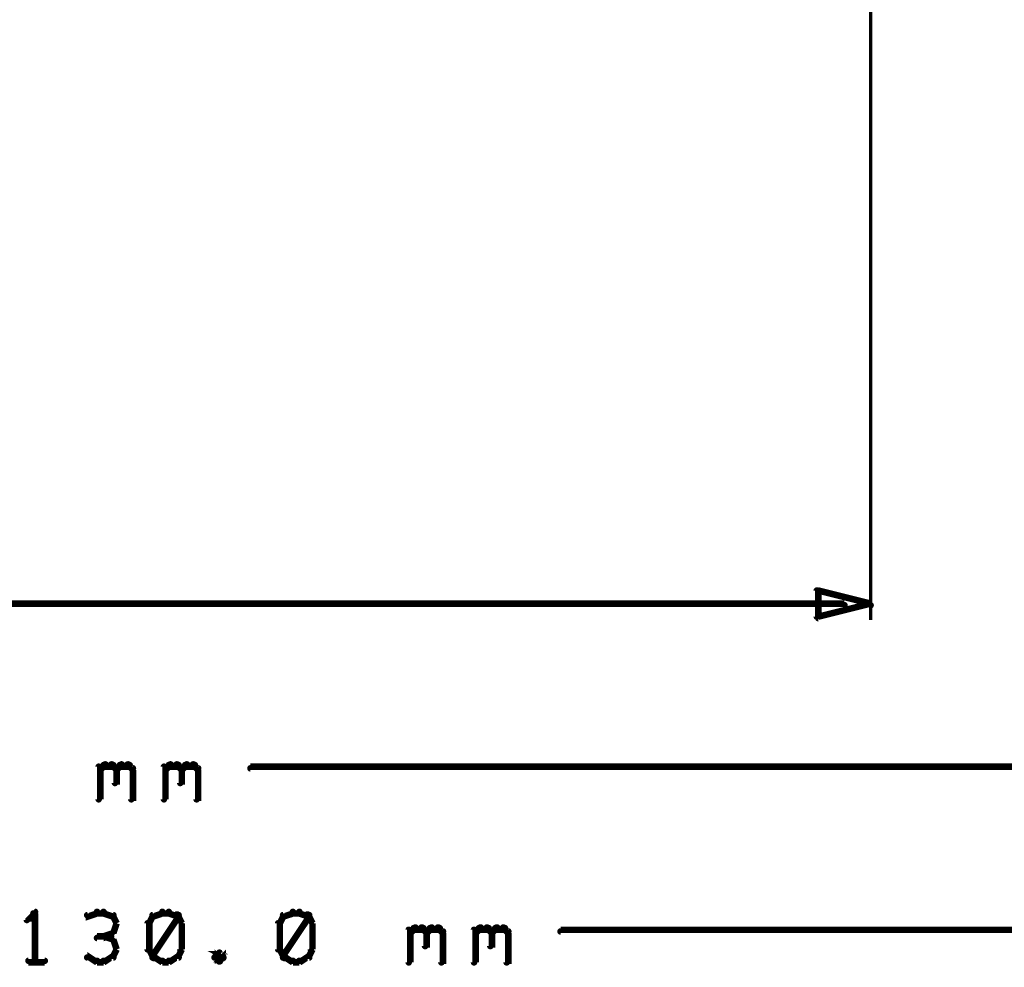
# Model space of a CAD drawing. Extents: x 35 to 575, y 26 to 553.
# Tile 27 of 125: x 152 to 182, y 134 to 163. Entities that reach past the tile are written whole.
import ezdxf

# ---------------------------------------------------------------- set-up
doc = ezdxf.new("R2010")
doc.units = 0
doc.layers.add('DIMENSIONS', color=3, linetype='CONTINUOUS')

msp = doc.modelspace()

# ---------------------------------------------------------------- linework, layer by layer
at = {"layer": 'DIMENSIONS', "color": 94}
for points in [[(178, 201.9, 0.1, 0.1, 1), (178, 201.9, 0, 0, 0), (178, 201.9, 0, 0, 0), (178, 201.9, 0.1, 0.1, 0), (178, 144.5, 0.1, 0.1, 0), (178, 144.5, 0, 0, 0), (178, 144.5, 0.1, 0.1, 0), (178, 144.5, 0.1, 0.1, 1), (178, 144.5, 0, 0, 0)], [(177.2, 144.9, 0.1, 0.1, 1), (177.2, 145, 0, 0, 0), (177.2, 145, 0, 0, 0), (177.2, 145, 0.2, 0.2, 0), (144, 145, 0.2, 0.2, 0), (144, 145, 0, 0, 0), (144, 145, 0.1, 0.1, 0), (144, 145, 0.1, 0.1, 1), (144, 144.9, 0, 0, 0)], [(154.3, 139, 0.1, 0.1, 1), (154.4, 139, 0, 0, 0), (154.4, 139, 0, 0, 0), (154.4, 139, 0.2, 0.2, 0), (154.4, 140, 0.2, 0.2, 0), (154.4, 140, 0, 0, 0), (154.4, 140, 0.1, 0.1, 0), (154.4, 140, 0.1, 0.1, 1), (154.3, 140, 0, 0, 0)], [(154.4, 140, 0.1, 0.1, 1), (154.4, 139.9, 0, 0, 0), (154.4, 139.9, 0, 0, 0), (154.4, 139.9, 0.2, 0.2, 0), (154.5, 140, 0.2, 0.2, 0), (154.5, 140, 0, 0, 0), (154.5, 140, 0.1, 0.1, 0), (154.6, 140, 0.1, 0.1, 1), (154.5, 140.1, 0, 0, 0)], [(154.5, 140.1, 0.1, 0.1, 1), (154.5, 140, 0, 0, 0), (154.5, 140, 0, 0, 0), (154.5, 140, 0.2, 0.2, 0), (154.8, 140, 0.2, 0.2, 0), (154.8, 140, 0, 0, 0), (154.8, 140, 0.1, 0.1, 0), (154.8, 140, 0.1, 0.1, 1), (154.8, 140.1, 0, 0, 0)], [(154.8, 140.1, 0.1, 0.1, 1), (154.7, 140, 0, 0, 0), (154.8, 140, 0, 0, 0), (154.8, 140, 0.2, 0.2, 0), (154.9, 139.9, 0.2, 0.2, 0), (154.9, 139.9, 0, 0, 0), (154.9, 139.9, 0.1, 0.1, 0), (154.9, 139.9, 0.1, 0.1, 1), (154.9, 140, 0, 0, 0)], [(154.9, 139.9, 0.1, 0.1, 1), (154.8, 139.9, 0, 0, 0), (154.9, 139.9, 0, 0, 0), (154.9, 139.9, 0.2, 0.2, 0), (154.9, 139.5, 0.2, 0.2, 0), (154.9, 139.5, 0, 0, 0), (154.9, 139.5, 0.1, 0.1, 0), (154.8, 139.5, 0.1, 0.1, 1), (154.9, 139.5, 0, 0, 0)], [(154.9, 140, 0.1, 0.1, 1), (154.9, 139.9, 0, 0, 0), (154.9, 139.9, 0, 0, 0), (154.9, 139.9, 0.2, 0.2, 0), (155, 140, 0.2, 0.2, 0), (155, 140, 0, 0, 0), (155, 140, 0.1, 0.1, 0), (155.1, 140, 0.1, 0.1, 1), (155, 140.1, 0, 0, 0)], [(155, 140.1, 0.1, 0.1, 1), (155, 140, 0, 0, 0), (155, 140, 0, 0, 0), (155, 140, 0.2, 0.2, 0), (155.3, 140, 0.2, 0.2, 0), (155.3, 140, 0, 0, 0), (155.3, 140, 0.1, 0.1, 0), (155.3, 140, 0.1, 0.1, 1), (155.3, 140.1, 0, 0, 0)], [(155.3, 140.1, 0.1, 0.1, 1), (155.2, 140, 0, 0, 0), (155.3, 140, 0, 0, 0), (155.3, 140, 0.2, 0.2, 0), (155.4, 139.9, 0.2, 0.2, 0), (155.4, 139.9, 0, 0, 0), (155.4, 139.9, 0.1, 0.1, 0), (155.4, 139.9, 0.1, 0.1, 1), (155.4, 140, 0, 0, 0)], [(155.4, 139.9, 0.1, 0.1, 1), (155.3, 139.9, 0, 0, 0), (155.4, 139.9, 0, 0, 0), (155.4, 139.9, 0.2, 0.2, 0), (155.4, 139, 0.2, 0.2, 0), (155.4, 139, 0, 0, 0), (155.4, 139, 0.1, 0.1, 0), (155.3, 139, 0.1, 0.1, 1), (155.4, 139, 0, 0, 0)], [(156.3, 139, 0.1, 0.1, 1), (156.4, 139, 0, 0, 0), (156.4, 139, 0, 0, 0), (156.4, 139, 0.2, 0.2, 0), (156.4, 140, 0.2, 0.2, 0), (156.4, 140, 0, 0, 0), (156.4, 140, 0.1, 0.1, 0), (156.4, 140, 0.1, 0.1, 1), (156.3, 140, 0, 0, 0)], [(156.4, 140, 0.1, 0.1, 1), (156.4, 139.9, 0, 0, 0), (156.4, 139.9, 0, 0, 0), (156.4, 139.9, 0.2, 0.2, 0), (156.5, 140, 0.2, 0.2, 0), (156.5, 140, 0, 0, 0), (156.5, 140, 0.1, 0.1, 0), (156.6, 140, 0.1, 0.1, 1), (156.5, 140.1, 0, 0, 0)], [(156.5, 140.1, 0.1, 0.1, 1), (156.5, 140, 0, 0, 0), (156.5, 140, 0, 0, 0), (156.5, 140, 0.2, 0.2, 0), (156.8, 140, 0.2, 0.2, 0), (156.8, 140, 0, 0, 0), (156.8, 140, 0.1, 0.1, 0), (156.8, 140, 0.1, 0.1, 1), (156.8, 140.1, 0, 0, 0)], [(156.8, 140.1, 0.1, 0.1, 1), (156.7, 140, 0, 0, 0), (156.8, 140, 0, 0, 0), (156.8, 140, 0.2, 0.2, 0), (156.9, 139.9, 0.2, 0.2, 0), (156.9, 139.9, 0, 0, 0), (156.9, 139.9, 0.1, 0.1, 0), (156.9, 139.9, 0.1, 0.1, 1), (156.9, 140, 0, 0, 0)], [(156.9, 139.9, 0.1, 0.1, 1), (156.8, 139.9, 0, 0, 0), (156.9, 139.9, 0, 0, 0), (156.9, 139.9, 0.2, 0.2, 0), (156.9, 139.5, 0.2, 0.2, 0), (156.9, 139.5, 0, 0, 0), (156.9, 139.5, 0.1, 0.1, 0), (156.8, 139.5, 0.1, 0.1, 1), (156.9, 139.5, 0, 0, 0)], [(156.9, 140, 0.1, 0.1, 1), (156.9, 139.9, 0, 0, 0), (156.9, 139.9, 0, 0, 0), (156.9, 139.9, 0.2, 0.2, 0), (157, 140, 0.2, 0.2, 0), (157, 140, 0, 0, 0), (157, 140, 0.1, 0.1, 0), (157.1, 140, 0.1, 0.1, 1), (157, 140.1, 0, 0, 0)], [(157, 140.1, 0.1, 0.1, 1), (157, 140, 0, 0, 0), (157, 140, 0, 0, 0), (157, 140, 0.2, 0.2, 0), (157.3, 140, 0.2, 0.2, 0), (157.3, 140, 0, 0, 0), (157.3, 140, 0.1, 0.1, 0), (157.3, 140, 0.1, 0.1, 1), (157.3, 140.1, 0, 0, 0)], [(157.3, 140.1, 0.1, 0.1, 1), (157.2, 140, 0, 0, 0), (157.3, 140, 0, 0, 0), (157.3, 140, 0.2, 0.2, 0), (157.4, 139.9, 0.2, 0.2, 0), (157.4, 139.9, 0, 0, 0), (157.4, 139.9, 0.1, 0.1, 0), (157.4, 139.9, 0.1, 0.1, 1), (157.4, 140, 0, 0, 0)], [(157.4, 139.9, 0.1, 0.1, 1), (157.3, 139.9, 0, 0, 0), (157.4, 139.9, 0, 0, 0), (157.4, 139.9, 0.2, 0.2, 0), (157.4, 139, 0.2, 0.2, 0), (157.4, 139, 0, 0, 0), (157.4, 139, 0.1, 0.1, 0), (157.3, 139, 0.1, 0.1, 1), (157.4, 139, 0, 0, 0)], [(205.2, 139.9, 0.1, 0.1, 1), (205.2, 140, 0, 0, 0), (205.2, 140, 0, 0, 0), (205.2, 140, 0.2, 0.2, 0), (159, 140, 0.2, 0.2, 0), (159, 140, 0, 0, 0), (159, 140, 0.1, 0.1, 0), (159, 140, 0.1, 0.1, 1), (159, 139.9, 0, 0, 0)], [(152.4, 135.5, 0.1, 0.1, 1), (152.4, 135.6, 0, 0, 0), (152.4, 135.5, 0, 0, 0), (152.4, 135.5, 0.2, 0.2, 0), (152.2, 135.3, 0.2, 0.2, 0), (152.2, 135.3, 0, 0, 0), (152.2, 135.3, 0.1, 0.1, 0), (152.1, 135.3, 0.1, 0.1, 1), (152.2, 135.3, 0, 0, 0)], [(152.3, 134, 0.1, 0.1, 1), (152.4, 134, 0, 0, 0), (152.4, 134, 0, 0, 0), (152.4, 134, 0.2, 0.2, 0), (152.4, 135.5, 0.2, 0.2, 0), (152.4, 135.5, 0, 0, 0), (152.4, 135.5, 0.1, 0.1, 0), (152.4, 135.5, 0.1, 0.1, 1), (152.3, 135.5, 0, 0, 0)], [(154.3, 135.5, 0.1, 0.1, 1), (154.3, 135.6, 0, 0, 0), (154.3, 135.5, 0, 0, 0), (154.3, 135.5, 0.2, 0.2, 0), (154, 135.4, 0.2, 0.2, 0), (154, 135.4, 0, 0, 0), (154, 135.4, 0.1, 0.1, 0), (154, 135.5, 0.1, 0.1, 1), (154, 135.4, 0, 0, 0)], [(154.5, 135.5, 0.1, 0.1, 1), (154.5, 135.6, 0, 0, 0), (154.5, 135.5, 0, 0, 0), (154.5, 135.5, 0.2, 0.2, 0), (154.3, 135.5, 0.2, 0.2, 0), (154.3, 135.5, 0, 0, 0), (154.3, 135.5, 0.1, 0.1, 0), (154.3, 135.6, 0.1, 0.1, 1), (154.3, 135.5, 0, 0, 0)], [(154.8, 135.4, 0.1, 0.1, 1), (154.8, 135.5, 0, 0, 0), (154.8, 135.4, 0, 0, 0), (154.8, 135.4, 0.2, 0.2, 0), (154.5, 135.5, 0.2, 0.2, 0), (154.5, 135.5, 0, 0, 0), (154.5, 135.5, 0.1, 0.1, 0), (154.5, 135.6, 0.1, 0.1, 1), (154.5, 135.5, 0, 0, 0)], [(154.9, 135.2, 0.1, 0.1, 1), (154.9, 135.2, 0, 0, 0), (154.9, 135.2, 0, 0, 0), (154.9, 135.2, 0.2, 0.2, 0), (154.8, 135.4, 0.2, 0.2, 0), (154.8, 135.4, 0, 0, 0), (154.8, 135.4, 0.1, 0.1, 0), (154.8, 135.4, 0.1, 0.1, 1), (154.7, 135.4, 0, 0, 0)], [(156.1, 135.4, 0.1, 0.1, 1), (156, 135.4, 0, 0, 0), (156, 135.4, 0, 0, 0), (156, 135.4, 0.2, 0.2, 0), (155.9, 135.2, 0.2, 0.2, 0), (155.9, 135.2, 0, 0, 0), (155.9, 135.2, 0.1, 0.1, 0), (155.9, 135.2, 0.1, 0.1, 1), (155.9, 135.2, 0, 0, 0)], [(156.3, 135.5, 0.1, 0.1, 1), (156.3, 135.6, 0, 0, 0), (156.3, 135.5, 0, 0, 0), (156.3, 135.5, 0.2, 0.2, 0), (156, 135.4, 0.2, 0.2, 0), (156, 135.4, 0, 0, 0), (156, 135.4, 0.1, 0.1, 0), (156, 135.5, 0.1, 0.1, 1), (156, 135.4, 0, 0, 0)], [(156, 134.2, 0.1, 0.1, 1), (156.1, 134.1, 0, 0, 0), (156, 134.2, 0, 0, 0), (156, 134.2, 0.2, 0.2, 0), (156.8, 135.4, 0.2, 0.2, 0), (156.8, 135.4, 0, 0, 0), (156.8, 135.4, 0.1, 0.1, 0), (156.8, 135.4, 0.1, 0.1, 1), (156.7, 135.5, 0, 0, 0)], [(156.5, 135.5, 0.1, 0.1, 1), (156.5, 135.6, 0, 0, 0), (156.5, 135.5, 0, 0, 0), (156.5, 135.5, 0.2, 0.2, 0), (156.3, 135.5, 0.2, 0.2, 0), (156.3, 135.5, 0, 0, 0), (156.3, 135.5, 0.1, 0.1, 0), (156.3, 135.6, 0.1, 0.1, 1), (156.3, 135.5, 0, 0, 0)], [(156.8, 135.4, 0.1, 0.1, 1), (156.8, 135.5, 0, 0, 0), (156.8, 135.4, 0, 0, 0), (156.8, 135.4, 0.2, 0.2, 0), (156.5, 135.5, 0.2, 0.2, 0), (156.5, 135.5, 0, 0, 0), (156.5, 135.5, 0.1, 0.1, 0), (156.5, 135.6, 0.1, 0.1, 1), (156.5, 135.5, 0, 0, 0)], [(156.9, 135.2, 0.1, 0.1, 1), (156.9, 135.2, 0, 0, 0), (156.9, 135.2, 0, 0, 0), (156.9, 135.2, 0.2, 0.2, 0), (156.8, 135.4, 0.2, 0.2, 0), (156.8, 135.4, 0, 0, 0), (156.8, 135.4, 0.1, 0.1, 0), (156.8, 135.4, 0.1, 0.1, 1), (156.7, 135.4, 0, 0, 0)], [(160.1, 135.4, 0.1, 0.1, 1), (160, 135.4, 0, 0, 0), (160, 135.4, 0, 0, 0), (160, 135.4, 0.2, 0.2, 0), (159.9, 135.2, 0.2, 0.2, 0), (159.9, 135.2, 0, 0, 0), (159.9, 135.2, 0.1, 0.1, 0), (159.9, 135.2, 0.1, 0.1, 1), (159.9, 135.2, 0, 0, 0)], [(160.3, 135.5, 0.1, 0.1, 1), (160.3, 135.6, 0, 0, 0), (160.3, 135.5, 0, 0, 0), (160.3, 135.5, 0.2, 0.2, 0), (160, 135.4, 0.2, 0.2, 0), (160, 135.4, 0, 0, 0), (160, 135.4, 0.1, 0.1, 0), (160, 135.5, 0.1, 0.1, 1), (160, 135.4, 0, 0, 0)], [(160, 134.2, 0.1, 0.1, 1), (160.1, 134.1, 0, 0, 0), (160, 134.2, 0, 0, 0), (160, 134.2, 0.2, 0.2, 0), (160.8, 135.4, 0.2, 0.2, 0), (160.8, 135.4, 0, 0, 0), (160.8, 135.4, 0.1, 0.1, 0), (160.8, 135.4, 0.1, 0.1, 1), (160.7, 135.5, 0, 0, 0)], [(160.5, 135.5, 0.1, 0.1, 1), (160.5, 135.6, 0, 0, 0), (160.5, 135.5, 0, 0, 0), (160.5, 135.5, 0.2, 0.2, 0), (160.3, 135.5, 0.2, 0.2, 0), (160.3, 135.5, 0, 0, 0), (160.3, 135.5, 0.1, 0.1, 0), (160.3, 135.6, 0.1, 0.1, 1), (160.3, 135.5, 0, 0, 0)], [(160.8, 135.4, 0.1, 0.1, 1), (160.8, 135.5, 0, 0, 0), (160.8, 135.4, 0, 0, 0), (160.8, 135.4, 0.2, 0.2, 0), (160.5, 135.5, 0.2, 0.2, 0), (160.5, 135.5, 0, 0, 0), (160.5, 135.5, 0.1, 0.1, 0), (160.5, 135.6, 0.1, 0.1, 1), (160.5, 135.5, 0, 0, 0)], [(160.9, 135.2, 0.1, 0.1, 1), (160.9, 135.2, 0, 0, 0), (160.9, 135.2, 0, 0, 0), (160.9, 135.2, 0.2, 0.2, 0), (160.8, 135.4, 0.2, 0.2, 0), (160.8, 135.4, 0, 0, 0), (160.8, 135.4, 0.1, 0.1, 0), (160.8, 135.4, 0.1, 0.1, 1), (160.7, 135.4, 0, 0, 0)], [(154.7, 134.9, 0.1, 0.1, 1), (154.8, 134.9, 0, 0, 0), (154.8, 134.9, 0, 0, 0), (154.8, 134.9, 0.2, 0.2, 0), (154.9, 135.2, 0.2, 0.2, 0), (154.9, 135.2, 0, 0, 0), (154.9, 135.2, 0.1, 0.1, 0), (154.9, 135.2, 0.1, 0.1, 1), (154.9, 135.2, 0, 0, 0)], [(155.9, 135.2, 0.1, 0.1, 1), (155.8, 135.2, 0, 0, 0), (155.9, 135.2, 0, 0, 0), (155.9, 135.2, 0.2, 0.2, 0), (155.9, 134.4, 0.2, 0.2, 0), (155.9, 134.4, 0, 0, 0), (155.9, 134.4, 0.1, 0.1, 0), (155.8, 134.4, 0.1, 0.1, 1), (155.9, 134.4, 0, 0, 0)], [(156.8, 134.4, 0.1, 0.1, 1), (156.9, 134.4, 0, 0, 0), (156.9, 134.4, 0, 0, 0), (156.9, 134.4, 0.2, 0.2, 0), (156.9, 135.2, 0.2, 0.2, 0), (156.9, 135.2, 0, 0, 0), (156.9, 135.2, 0.1, 0.1, 0), (156.9, 135.2, 0.1, 0.1, 1), (156.8, 135.2, 0, 0, 0)], [(159.9, 135.2, 0.1, 0.1, 1), (159.8, 135.2, 0, 0, 0), (159.9, 135.2, 0, 0, 0), (159.9, 135.2, 0.2, 0.2, 0), (159.9, 134.4, 0.2, 0.2, 0), (159.9, 134.4, 0, 0, 0), (159.9, 134.4, 0.1, 0.1, 0), (159.8, 134.4, 0.1, 0.1, 1), (159.9, 134.4, 0, 0, 0)], [(160.8, 134.4, 0.1, 0.1, 1), (160.9, 134.4, 0, 0, 0), (160.9, 134.4, 0, 0, 0), (160.9, 134.4, 0.2, 0.2, 0), (160.9, 135.2, 0.2, 0.2, 0), (160.9, 135.2, 0, 0, 0), (160.9, 135.2, 0.1, 0.1, 0), (160.9, 135.2, 0.1, 0.1, 1), (160.8, 135.2, 0, 0, 0)], [(163.8, 134, 0.1, 0.1, 1), (163.9, 134, 0, 0, 0), (163.9, 134, 0, 0, 0), (163.9, 134, 0.2, 0.2, 0), (163.9, 135, 0.2, 0.2, 0), (163.9, 135, 0, 0, 0), (163.9, 135, 0.1, 0.1, 0), (163.9, 135, 0.1, 0.1, 1), (163.8, 135, 0, 0, 0)], [(163.9, 135, 0.1, 0.1, 1), (163.9, 134.9, 0, 0, 0), (163.9, 134.9, 0, 0, 0), (163.9, 134.9, 0.2, 0.2, 0), (164, 135, 0.2, 0.2, 0), (164, 135, 0, 0, 0), (164, 135, 0.1, 0.1, 0), (164.1, 135, 0.1, 0.1, 1), (164, 135.1, 0, 0, 0)], [(164, 135.1, 0.1, 0.1, 1), (164, 135, 0, 0, 0), (164, 135, 0, 0, 0), (164, 135, 0.2, 0.2, 0), (164.3, 135, 0.2, 0.2, 0), (164.3, 135, 0, 0, 0), (164.3, 135, 0.1, 0.1, 0), (164.3, 135, 0.1, 0.1, 1), (164.3, 135.1, 0, 0, 0)], [(164.3, 135.1, 0.1, 0.1, 1), (164.2, 135, 0, 0, 0), (164.3, 135, 0, 0, 0), (164.3, 135, 0.2, 0.2, 0), (164.4, 134.9, 0.2, 0.2, 0), (164.4, 134.9, 0, 0, 0), (164.4, 134.9, 0.1, 0.1, 0), (164.4, 134.9, 0.1, 0.1, 1), (164.4, 135, 0, 0, 0)], [(164.4, 135, 0.1, 0.1, 1), (164.4, 134.9, 0, 0, 0), (164.4, 134.9, 0, 0, 0), (164.4, 134.9, 0.2, 0.2, 0), (164.5, 135, 0.2, 0.2, 0), (164.5, 135, 0, 0, 0), (164.5, 135, 0.1, 0.1, 0), (164.6, 135, 0.1, 0.1, 1), (164.5, 135.1, 0, 0, 0)], [(164.5, 135.1, 0.1, 0.1, 1), (164.5, 135, 0, 0, 0), (164.5, 135, 0, 0, 0), (164.5, 135, 0.2, 0.2, 0), (164.8, 135, 0.2, 0.2, 0), (164.8, 135, 0, 0, 0), (164.8, 135, 0.1, 0.1, 0), (164.8, 135, 0.1, 0.1, 1), (164.8, 135.1, 0, 0, 0)], [(164.8, 135.1, 0.1, 0.1, 1), (164.7, 135, 0, 0, 0), (164.8, 135, 0, 0, 0), (164.8, 135, 0.2, 0.2, 0), (164.9, 134.9, 0.2, 0.2, 0), (164.9, 134.9, 0, 0, 0), (164.9, 134.9, 0.1, 0.1, 0), (164.9, 134.9, 0.1, 0.1, 1), (164.9, 135, 0, 0, 0)], [(165.8, 134, 0.1, 0.1, 1), (165.9, 134, 0, 0, 0), (165.9, 134, 0, 0, 0), (165.9, 134, 0.2, 0.2, 0), (165.9, 135, 0.2, 0.2, 0), (165.9, 135, 0, 0, 0), (165.9, 135, 0.1, 0.1, 0), (165.9, 135, 0.1, 0.1, 1), (165.8, 135, 0, 0, 0)], [(165.9, 135, 0.1, 0.1, 1), (165.9, 134.9, 0, 0, 0), (165.9, 134.9, 0, 0, 0), (165.9, 134.9, 0.2, 0.2, 0), (166, 135, 0.2, 0.2, 0), (166, 135, 0, 0, 0), (166, 135, 0.1, 0.1, 0), (166.1, 135, 0.1, 0.1, 1), (166, 135.1, 0, 0, 0)], [(166, 135.1, 0.1, 0.1, 1), (166, 135, 0, 0, 0), (166, 135, 0, 0, 0), (166, 135, 0.2, 0.2, 0), (166.3, 135, 0.2, 0.2, 0), (166.3, 135, 0, 0, 0), (166.3, 135, 0.1, 0.1, 0), (166.3, 135, 0.1, 0.1, 1), (166.3, 135.1, 0, 0, 0)], [(166.3, 135.1, 0.1, 0.1, 1), (166.2, 135, 0, 0, 0), (166.3, 135, 0, 0, 0), (166.3, 135, 0.2, 0.2, 0), (166.4, 134.9, 0.2, 0.2, 0), (166.4, 134.9, 0, 0, 0), (166.4, 134.9, 0.1, 0.1, 0), (166.4, 134.9, 0.1, 0.1, 1), (166.4, 135, 0, 0, 0)], [(166.4, 135, 0.1, 0.1, 1), (166.4, 134.9, 0, 0, 0), (166.4, 134.9, 0, 0, 0), (166.4, 134.9, 0.2, 0.2, 0), (166.5, 135, 0.2, 0.2, 0), (166.5, 135, 0, 0, 0), (166.5, 135, 0.1, 0.1, 0), (166.6, 135, 0.1, 0.1, 1), (166.5, 135.1, 0, 0, 0)], [(166.5, 135.1, 0.1, 0.1, 1), (166.5, 135, 0, 0, 0), (166.5, 135, 0, 0, 0), (166.5, 135, 0.2, 0.2, 0), (166.8, 135, 0.2, 0.2, 0), (166.8, 135, 0, 0, 0), (166.8, 135, 0.1, 0.1, 0), (166.8, 135, 0.1, 0.1, 1), (166.8, 135.1, 0, 0, 0)], [(166.8, 135.1, 0.1, 0.1, 1), (166.7, 135, 0, 0, 0), (166.8, 135, 0, 0, 0), (166.8, 135, 0.2, 0.2, 0), (166.9, 134.9, 0.2, 0.2, 0), (166.9, 134.9, 0, 0, 0), (166.9, 134.9, 0.1, 0.1, 0), (166.9, 134.9, 0.1, 0.1, 1), (166.9, 135, 0, 0, 0)], [(154.5, 134.7, 0.1, 0.1, 1), (154.5, 134.8, 0, 0, 0), (154.5, 134.8, 0, 0, 0), (154.5, 134.8, 0.2, 0.2, 0), (154.3, 134.8, 0.2, 0.2, 0), (154.3, 134.8, 0, 0, 0), (154.3, 134.8, 0.1, 0.1, 0), (154.3, 134.8, 0.1, 0.1, 1), (154.3, 134.7, 0, 0, 0)], [(154.5, 134.8, 0.1, 0.1, 1), (154.5, 134.8, 0, 0, 0), (154.5, 134.8, 0, 0, 0), (154.5, 134.8, 0.2, 0.2, 0), (154.8, 134.9, 0.2, 0.2, 0), (154.8, 134.9, 0, 0, 0), (154.8, 134.9, 0.1, 0.1, 0), (154.8, 134.9, 0.1, 0.1, 1), (154.8, 135, 0, 0, 0)], [(154.8, 134.6, 0.1, 0.1, 1), (154.8, 134.7, 0, 0, 0), (154.8, 134.7, 0, 0, 0), (154.8, 134.7, 0.2, 0.2, 0), (154.5, 134.8, 0.2, 0.2, 0), (154.5, 134.8, 0, 0, 0), (154.5, 134.8, 0.1, 0.1, 0), (154.5, 134.8, 0.1, 0.1, 1), (154.5, 134.8, 0, 0, 0)], [(154.9, 134.4, 0.1, 0.1, 1), (154.9, 134.4, 0, 0, 0), (154.9, 134.4, 0, 0, 0), (154.9, 134.4, 0.2, 0.2, 0), (154.8, 134.7, 0.2, 0.2, 0), (154.8, 134.7, 0, 0, 0), (154.8, 134.7, 0.1, 0.1, 0), (154.8, 134.7, 0.1, 0.1, 1), (154.7, 134.7, 0, 0, 0)], [(164.4, 134.9, 0.1, 0.1, 1), (164.3, 134.9, 0, 0, 0), (164.4, 134.9, 0, 0, 0), (164.4, 134.9, 0.2, 0.2, 0), (164.4, 134.5, 0.2, 0.2, 0), (164.4, 134.5, 0, 0, 0), (164.4, 134.5, 0.1, 0.1, 0), (164.3, 134.5, 0.1, 0.1, 1), (164.4, 134.5, 0, 0, 0)], [(164.9, 134.9, 0.1, 0.1, 1), (164.8, 134.9, 0, 0, 0), (164.9, 134.9, 0, 0, 0), (164.9, 134.9, 0.2, 0.2, 0), (164.9, 134, 0.2, 0.2, 0), (164.9, 134, 0, 0, 0), (164.9, 134, 0.1, 0.1, 0), (164.8, 134, 0.1, 0.1, 1), (164.9, 134, 0, 0, 0)], [(166.4, 134.9, 0.1, 0.1, 1), (166.3, 134.9, 0, 0, 0), (166.4, 134.9, 0, 0, 0), (166.4, 134.9, 0.2, 0.2, 0), (166.4, 134.5, 0.2, 0.2, 0), (166.4, 134.5, 0, 0, 0), (166.4, 134.5, 0.1, 0.1, 0), (166.3, 134.5, 0.1, 0.1, 1), (166.4, 134.5, 0, 0, 0)], [(166.9, 134.9, 0.1, 0.1, 1), (166.8, 134.9, 0, 0, 0), (166.9, 134.9, 0, 0, 0), (166.9, 134.9, 0.2, 0.2, 0), (166.9, 134, 0.2, 0.2, 0), (166.9, 134, 0, 0, 0), (166.9, 134, 0.1, 0.1, 0), (166.8, 134, 0.1, 0.1, 1), (166.9, 134, 0, 0, 0)], [(224.2, 134.9, 0.1, 0.1, 1), (224.2, 135, 0, 0, 0), (224.2, 135, 0, 0, 0), (224.2, 135, 0.2, 0.2, 0), (168.5, 135, 0.2, 0.2, 0), (168.5, 135, 0, 0, 0), (168.5, 135, 0.1, 0.1, 0), (168.5, 135, 0.1, 0.1, 1), (168.5, 134.9, 0, 0, 0)], [(154, 134.2, 0.1, 0.1, 1), (154, 134.1, 0, 0, 0), (154, 134.2, 0, 0, 0), (154, 134.2, 0.2, 0.2, 0), (154.3, 134, 0.2, 0.2, 0), (154.3, 134, 0, 0, 0), (154.3, 134, 0.1, 0.1, 0), (154.3, 134, 0.1, 0.1, 1), (154.3, 134.1, 0, 0, 0)], [(154.5, 134.1, 0.1, 0.1, 1), (154.5, 134, 0, 0, 0), (154.5, 134, 0, 0, 0), (154.5, 134, 0.2, 0.2, 0), (154.8, 134.2, 0.2, 0.2, 0), (154.8, 134.2, 0, 0, 0), (154.8, 134.2, 0.1, 0.1, 0), (154.8, 134.1, 0.1, 0.1, 1), (154.8, 134.2, 0, 0, 0)], [(154.7, 134.2, 0.1, 0.1, 1), (154.8, 134.2, 0, 0, 0), (154.8, 134.2, 0, 0, 0), (154.8, 134.2, 0.2, 0.2, 0), (154.9, 134.4, 0.2, 0.2, 0), (154.9, 134.4, 0, 0, 0), (154.9, 134.4, 0.1, 0.1, 0), (154.9, 134.4, 0.1, 0.1, 1), (154.9, 134.4, 0, 0, 0)], [(155.9, 134.4, 0.1, 0.1, 1), (155.9, 134.4, 0, 0, 0), (155.9, 134.4, 0, 0, 0), (155.9, 134.4, 0.2, 0.2, 0), (156, 134.2, 0.2, 0.2, 0), (156, 134.2, 0, 0, 0), (156, 134.2, 0.1, 0.1, 0), (156, 134.2, 0.1, 0.1, 1), (156.1, 134.2, 0, 0, 0)], [(156, 134.2, 0.1, 0.1, 1), (156, 134.1, 0, 0, 0), (156, 134.2, 0, 0, 0), (156, 134.2, 0.2, 0.2, 0), (156.3, 134, 0.2, 0.2, 0), (156.3, 134, 0, 0, 0), (156.3, 134, 0.1, 0.1, 0), (156.3, 134, 0.1, 0.1, 1), (156.3, 134.1, 0, 0, 0)], [(156.5, 134.1, 0.1, 0.1, 1), (156.5, 134, 0, 0, 0), (156.5, 134, 0, 0, 0), (156.5, 134, 0.2, 0.2, 0), (156.8, 134.2, 0.2, 0.2, 0), (156.8, 134.2, 0, 0, 0), (156.8, 134.2, 0.1, 0.1, 0), (156.8, 134.1, 0.1, 0.1, 1), (156.8, 134.2, 0, 0, 0)], [(156.7, 134.2, 0.1, 0.1, 1), (156.8, 134.2, 0, 0, 0), (156.8, 134.2, 0, 0, 0), (156.8, 134.2, 0.2, 0.2, 0), (156.9, 134.4, 0.2, 0.2, 0), (156.9, 134.4, 0, 0, 0), (156.9, 134.4, 0.1, 0.1, 0), (156.9, 134.4, 0.1, 0.1, 1), (156.9, 134.4, 0, 0, 0)], [(158.1, 134.1, 0.1, 0.1, 1), (158.2, 134.2, 0, 0, 0), (158.2, 134.2, 0, 0, 0), (158.2, 134.2, 0.2, 0.2, 0), (158, 134.3, 0.2, 0.2, 0), (158, 134.3, 0, 0, 0), (158, 134.3, 0.1, 0.1, 0), (158.1, 134.3, 0.1, 0.1, 1), (158, 134.3, 0, 0, 0)], [(158.1, 134.3, 0.1, 0.1, 1), (158, 134.3, 0, 0, 0), (158, 134.3, 0, 0, 0), (158, 134.3, 0.2, 0.2, 0), (157.9, 134.2, 0.2, 0.2, 0), (157.9, 134.2, 0, 0, 0), (157.9, 134.2, 0.1, 0.1, 0), (157.9, 134.2, 0.1, 0.1, 1), (157.9, 134.1, 0, 0, 0)], [(157.9, 134.2, 0.1, 0.1, 1), (157.9, 134.1, 0, 0, 0), (157.9, 134.2, 0, 0, 0), (157.9, 134.2, 0.2, 0.2, 0), (158, 134, 0.2, 0.2, 0), (158, 134, 0, 0, 0), (158, 134, 0.1, 0.1, 0), (158, 134, 0.1, 0.1, 1), (158.1, 134.1, 0, 0, 0)], [(158, 134.1, 0.1, 0.1, 1), (158.1, 134, 0, 0, 0), (158, 134, 0, 0, 0), (158, 134, 0.2, 0.2, 0), (158.2, 134.2, 0.2, 0.2, 0), (158.2, 134.2, 0, 0, 0), (158.2, 134.2, 0.1, 0.1, 0), (158.2, 134.1, 0.1, 0.1, 1), (158.1, 134.2, 0, 0, 0)], [(159.9, 134.4, 0.1, 0.1, 1), (159.9, 134.4, 0, 0, 0), (159.9, 134.4, 0, 0, 0), (159.9, 134.4, 0.2, 0.2, 0), (160, 134.2, 0.2, 0.2, 0), (160, 134.2, 0, 0, 0), (160, 134.2, 0.1, 0.1, 0), (160, 134.2, 0.1, 0.1, 1), (160.1, 134.2, 0, 0, 0)], [(160, 134.2, 0.1, 0.1, 1), (160, 134.1, 0, 0, 0), (160, 134.2, 0, 0, 0), (160, 134.2, 0.2, 0.2, 0), (160.3, 134, 0.2, 0.2, 0), (160.3, 134, 0, 0, 0), (160.3, 134, 0.1, 0.1, 0), (160.3, 134, 0.1, 0.1, 1), (160.3, 134.1, 0, 0, 0)], [(160.5, 134.1, 0.1, 0.1, 1), (160.5, 134, 0, 0, 0), (160.5, 134, 0, 0, 0), (160.5, 134, 0.2, 0.2, 0), (160.8, 134.2, 0.2, 0.2, 0), (160.8, 134.2, 0, 0, 0), (160.8, 134.2, 0.1, 0.1, 0), (160.8, 134.1, 0.1, 0.1, 1), (160.8, 134.2, 0, 0, 0)], [(160.7, 134.2, 0.1, 0.1, 1), (160.8, 134.2, 0, 0, 0), (160.8, 134.2, 0, 0, 0), (160.8, 134.2, 0.2, 0.2, 0), (160.9, 134.4, 0.2, 0.2, 0), (160.9, 134.4, 0, 0, 0), (160.9, 134.4, 0.1, 0.1, 0), (160.9, 134.4, 0.1, 0.1, 1), (160.9, 134.4, 0, 0, 0)], [(152.2, 134.1, 0.1, 0.1, 1), (152.2, 134, 0, 0, 0), (152.2, 134, 0, 0, 0), (152.2, 134, 0.2, 0.2, 0), (152.7, 134, 0.2, 0.2, 0), (152.7, 134, 0, 0, 0), (152.7, 134, 0.1, 0.1, 0), (152.7, 134, 0.1, 0.1, 1), (152.7, 134.1, 0, 0, 0)], [(154.3, 134.1, 0.1, 0.1, 1), (154.3, 134, 0, 0, 0), (154.3, 134, 0, 0, 0), (154.3, 134, 0.2, 0.2, 0), (154.5, 134, 0.2, 0.2, 0), (154.5, 134, 0, 0, 0), (154.5, 134, 0.1, 0.1, 0), (154.5, 134, 0.1, 0.1, 1), (154.5, 134.1, 0, 0, 0)], [(156.3, 134.1, 0.1, 0.1, 1), (156.3, 134, 0, 0, 0), (156.3, 134, 0, 0, 0), (156.3, 134, 0.2, 0.2, 0), (156.5, 134, 0.2, 0.2, 0), (156.5, 134, 0, 0, 0), (156.5, 134, 0.1, 0.1, 0), (156.5, 134, 0.1, 0.1, 1), (156.5, 134.1, 0, 0, 0)], [(160.3, 134.1, 0.1, 0.1, 1), (160.3, 134, 0, 0, 0), (160.3, 134, 0, 0, 0), (160.3, 134, 0.2, 0.2, 0), (160.5, 134, 0.2, 0.2, 0), (160.5, 134, 0, 0, 0), (160.5, 134, 0.1, 0.1, 0), (160.5, 134, 0.1, 0.1, 1), (160.5, 134.1, 0, 0, 0)]]:
    msp.add_lwpolyline(points, format="xyseb", dxfattribs=at)
msp.add_lwpolyline([(178, 144.9, 0.1, 0.1, 1), (178, 145, 0, 0, 0), (178, 145, 0, 0, 0), (178, 145, 0.2, 0.2, 0), (176.4, 144.6, 0, 0, 0), (176.4, 144.6, 0.1, 0.1, 0), (176.4, 144.6, 0.1, 0.1, 1), (176.4, 144.5, 0, 0, 0), (176.3, 144.6, 0.1, 0.1, 1), (176.4, 144.6, 0, 0, 0), (176.4, 144.6, 0, 0, 0), (176.4, 144.6, 0.2, 0.2, 0), (176.4, 145.4, 0, 0, 0), (176.4, 145.4, 0.1, 0.1, 0), (176.4, 145.4, 0.1, 0.1, 1), (176.3, 145.4, 0, 0, 0), (176.4, 145.4, 0.1, 0.1, 1), (176.4, 145.3, 0, 0, 0), (176.4, 145.4, 0, 0, 0), (176.4, 145.4, 0.2, 0.2, 0), (178, 145, 0.2, 0.2, 0), (178, 145, 0, 0, 0), (178, 145, 0.1, 0.1, 0), (178, 144.9, 0.1, 0.1, 1), (178, 145, 0, 0, 0)], format="xyseb", close=True, dxfattribs=at)

doc.saveas('drawing.dxf')
